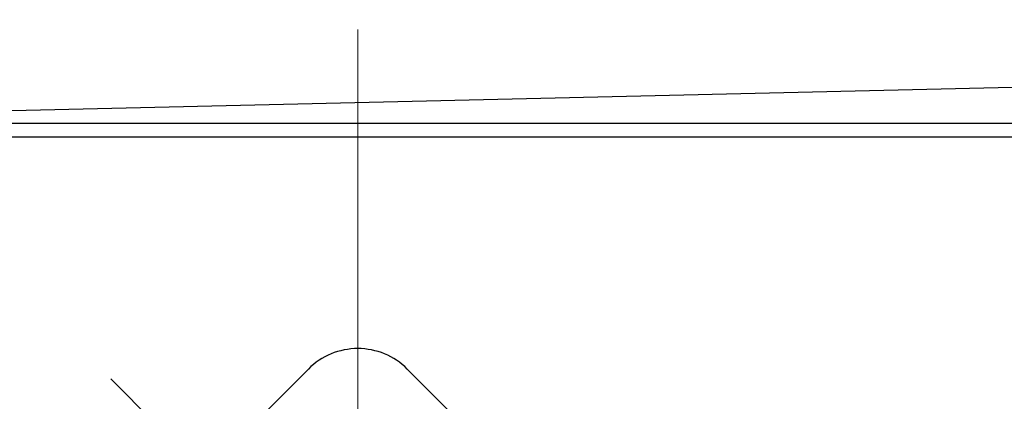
# Model space of a CAD drawing. Header units: millimetres. Extents: x 0 to 1300, y 0 to 891.
# Tile 34 of 148: x 594.26 to 608.35, y 295.64 to 301.1. Entities that reach past the tile are written whole.
import ezdxf

# ---------------------------------------------------------------- set-up
doc = ezdxf.new("R2010")
doc.units = ezdxf.units.MM
doc.header["$LTSCALE"] = 0.545669
doc.linetypes.add('CENTER', pattern=[50.8, 31.75, -6.35, 6.35, -6.35])
doc.layers.add('NoLayerName_001', color=7, linetype='Continuous')

# ---------------------------------------------------------------- blocks, each defined once
blk = doc.blocks.new('DIM_0002')
at = {"color": 3, "linetype": 'Continuous', "lineweight": 13}
blk.add_arc((60.066, 60.917), 60.066, 345, 255, dxfattribs=at)

msp = doc.modelspace()

# ---------------------------------------------------------------- linework, layer by layer
at = {"layer": 'NoLayerName_001', "color": 4, "linetype": 'CENTER', "lineweight": 13}
for p, q in [((599.10164849, 300.95751471), (599.10164849, 250.86344254)), ((602.6371824, 288.88530244), (595.56611459, 295.95637025))]:
    msp.add_line(p, q, dxfattribs=at)
at = {"layer": 'NoLayerName_001', "color": 7, "linetype": 'Continuous', "lineweight": 25}
msp.add_line((618.05514944, 300.34998753), (586.35764849, 299.61283634), dxfattribs=at)
at = {"layer": 'NoLayerName_001', "color": 110, "linetype": 'Continuous', "lineweight": 25}
for p, q in [((619.29364849, 299.61283634), (578.90964849, 299.61283634)), ((579.10164849, 299.42083634), (619.10164849, 299.42083634))]:
    msp.add_line(p, q, dxfattribs=at)
at = {"layer": 'NoLayerName_001', "color": 60, "linetype": 'Continuous', "lineweight": 25}
for p, q in [((594.71687218, 292.42083634), (598.39454171, 296.09850587)), ((599.80875527, 296.09850587), (604.58444669, 291.32281445))]:
    msp.add_line(p, q, dxfattribs=at)
msp.add_arc((599.10164849, 295.39139909), 1, 44.999999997, 135, dxfattribs=at)

# ---------------------------------------------------------------- block references
at = {"layer": 'NoLayerName_001', "color": 3, "linetype": 'Continuous', "lineweight": 13}
msp.add_blockref('DIM_0002', (539.03552246, 217.50363159), dxfattribs=at)

doc.saveas('drawing.dxf')
